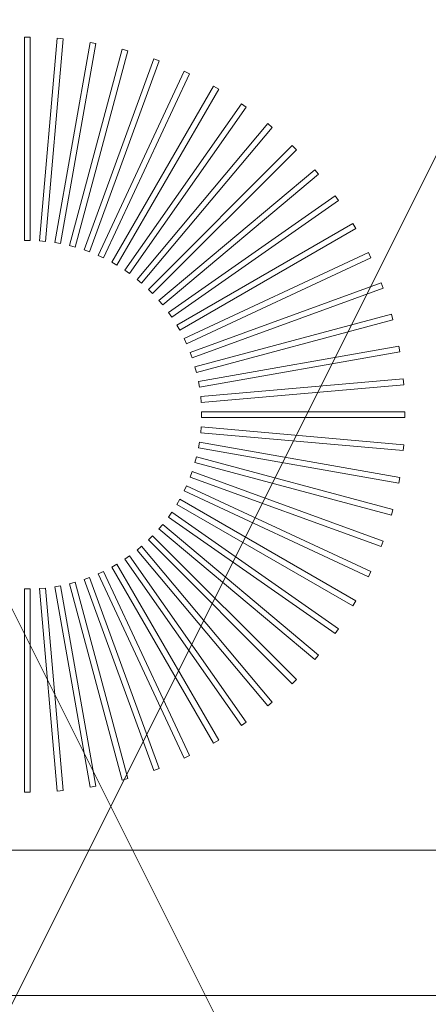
# Model space of a CAD drawing. Extents: x -750 to 58062, y -2404 to 18333.
# Tile 71 of 91: x 20643 to 20784, y 14213 to 14553. Entities that reach past the tile are written whole.
import ezdxf

# ---------------------------------------------------------------- set-up
doc = ezdxf.new("R2010")
doc.units = 0
doc.header["$MEASUREMENT"] = 0
doc.layers.add('GREY SCALE', color=9, linetype='Continuous', lineweight=0, true_color=0x808080)
doc.layers.add('GREYSCALE', color=9, linetype='Continuous', lineweight=0, true_color=0x808080)

# ---------------------------------------------------------------- blocks, each defined once
blk = doc.blocks.new('FLOOR PLAN')
at = {"layer": 'GREYSCALE', "ltscale": 125}
for p, q in [((20176.39, 15278.36), (21172.83, 13284.48)), ((20176.39, 13284.48), (21172.83, 15278.36))]:
    blk.add_line(p, q, dxfattribs=at)
at = {"layer": 'GREYSCALE'}
for p, q in [((20646.84, 14546.99), (20644.84, 14546.99)), ((20644.84, 14546.99), (20644.84, 14476.82)), ((20646.84, 14546.99, 902.48), (20644.84, 14546.99, 902.48)), ((20644.84, 14546.99, 902.48), (20644.84, 14476.82, 902.48)), ((20646.84, 14476.82), (20646.84, 14546.99)), ((20646.84, 14476.82, 902.48), (20646.84, 14546.99, 902.48)), ((20656.2, 14546.58), (20650.09, 14476.68)), ((20656.2, 14546.58, 902.48), (20650.09, 14476.68, 902.48)), ((20652.08, 14476.5), (20658.2, 14546.4)), ((20652.08, 14476.5, 902.48), (20658.2, 14546.4, 902.48)), ((20658.2, 14546.4), (20656.2, 14546.58)), ((20658.2, 14546.4, 902.48), (20656.2, 14546.58, 902.48)), ((20667.48, 14545.18), (20655.3, 14476.08)), ((20667.48, 14545.18, 902.48), (20655.3, 14476.08, 902.48)), ((20657.27, 14475.73), (20669.46, 14544.83)), ((20657.27, 14475.73, 902.48), (20669.46, 14544.83, 902.48)), ((20678.6, 14542.81), (20660.44, 14475.03)), ((20678.6, 14542.81, 902.48), (20660.44, 14475.03, 902.48)), ((20662.38, 14474.51), (20680.54, 14542.29)), ((20662.38, 14474.51, 902.48), (20680.54, 14542.29, 902.48)), ((20669.46, 14544.83), (20667.48, 14545.18)), ((20669.46, 14544.83, 902.48), (20667.48, 14545.18, 902.48)), ((20680.54, 14542.29), (20678.6, 14542.81)), ((20680.54, 14542.29, 902.48), (20678.6, 14542.81, 902.48)), ((20689.47, 14539.47), (20665.47, 14473.53)), ((20689.47, 14539.47, 902.48), (20665.47, 14473.53, 902.48)), ((20667.35, 14472.85), (20691.35, 14538.79)), ((20667.35, 14472.85, 902.48), (20691.35, 14538.79, 902.48)), ((20691.35, 14538.79), (20689.47, 14539.47)), ((20691.35, 14538.79, 902.48), (20689.47, 14539.47, 902.48)), ((20700.01, 14535.2), (20670.35, 14471.61)), ((20700.01, 14535.2, 902.48), (20670.35, 14471.61, 902.48)), ((20701.82, 14534.35), (20700.01, 14535.2)), ((20701.82, 14534.35, 902.48), (20700.01, 14535.2, 902.48)), ((20672.17, 14470.76), (20701.82, 14534.35)), ((20672.17, 14470.76, 902.48), (20701.82, 14534.35, 902.48)), ((20710.13, 14530.03), (20675.05, 14469.26)), ((20710.13, 14530.03, 902.48), (20675.05, 14469.26, 902.48)), ((20676.78, 14468.26), (20711.87, 14529.03)), ((20676.78, 14468.26, 902.48), (20711.87, 14529.03, 902.48)), ((20711.87, 14529.03), (20710.13, 14530.03)), ((20711.87, 14529.03, 902.48), (20710.13, 14530.03, 902.48)), ((20719.77, 14523.99), (20679.52, 14466.52)), ((20719.77, 14523.99, 902.48), (20679.52, 14466.52, 902.48)), ((20681.16, 14465.37), (20721.41, 14522.84)), ((20681.16, 14465.37, 902.48), (20721.41, 14522.84, 902.48)), ((20721.41, 14522.84), (20719.77, 14523.99)), ((20721.41, 14522.84, 902.48), (20719.77, 14523.99, 902.48)), ((20728.84, 14517.14), (20683.73, 14463.39)), ((20728.84, 14517.14, 902.48), (20683.73, 14463.39, 902.48)), ((20685.27, 14462.1), (20730.37, 14515.85)), ((20685.27, 14462.1, 902.48), (20730.37, 14515.85, 902.48)), ((20730.37, 14515.85), (20728.84, 14517.14)), ((20730.37, 14515.85, 902.48), (20728.84, 14517.14, 902.48)), ((20737.28, 14509.53), (20687.66, 14459.91)), ((20737.28, 14509.53, 902.48), (20687.66, 14459.91, 902.48)), ((20689.08, 14458.49), (20738.7, 14508.11)), ((20689.08, 14458.49, 902.48), (20738.7, 14508.11, 902.48)), ((20738.7, 14508.11), (20737.28, 14509.53)), ((20738.7, 14508.11, 902.48), (20737.28, 14509.53, 902.48)), ((20745.02, 14501.2), (20691.27, 14456.1)), ((20745.02, 14501.2, 902.48), (20691.27, 14456.1, 902.48)), ((20746.31, 14499.67), (20745.02, 14501.2)), ((20746.31, 14499.67, 902.48), (20745.02, 14501.2, 902.48)), ((20692.56, 14454.56), (20746.31, 14499.67)), ((20692.56, 14454.56, 902.48), (20746.31, 14499.67, 902.48)), ((20752.01, 14492.24), (20694.53, 14451.99)), ((20752.01, 14492.24, 902.48), (20694.53, 14451.99, 902.48)), ((20753.16, 14490.6), (20752.01, 14492.24)), ((20753.16, 14490.6, 902.48), (20752.01, 14492.24, 902.48)), ((20695.68, 14450.35), (20753.16, 14490.6)), ((20695.68, 14450.35, 902.48), (20753.16, 14490.6, 902.48)), ((20758.2, 14482.7), (20697.43, 14447.61)), ((20758.2, 14482.7, 902.48), (20697.43, 14447.61, 902.48)), ((20698.43, 14445.88), (20759.2, 14480.96)), ((20698.43, 14445.88, 902.48), (20759.2, 14480.96, 902.48)), ((20759.2, 14480.96), (20758.2, 14482.7)), ((20759.2, 14480.96, 902.48), (20758.2, 14482.7, 902.48)), ((20644.84, 14476.82), (20646.84, 14476.82)), ((20644.84, 14476.82, 902.48), (20646.84, 14476.82, 902.48)), ((20650.09, 14476.68), (20652.08, 14476.5)), ((20650.09, 14476.68, 902.48), (20652.08, 14476.5, 902.48)), ((20655.3, 14476.08), (20657.27, 14475.73)), ((20655.3, 14476.08, 902.48), (20657.27, 14475.73, 902.48)), ((20660.44, 14475.03), (20662.38, 14474.51)), ((20660.44, 14475.03, 902.48), (20662.38, 14474.51, 902.48)), ((20665.47, 14473.53), (20667.35, 14472.85)), ((20665.47, 14473.53, 902.48), (20667.35, 14472.85, 902.48)), ((20670.35, 14471.61), (20672.17, 14470.76)), ((20670.35, 14471.61, 902.48), (20672.17, 14470.76, 902.48)), ((20763.52, 14472.65), (20699.93, 14443)), ((20763.52, 14472.65, 902.48), (20699.93, 14443, 902.48)), ((20700.78, 14441.18), (20764.37, 14470.84)), ((20700.78, 14441.18, 902.48), (20764.37, 14470.84, 902.48)), ((20764.37, 14470.84), (20763.52, 14472.65)), ((20764.37, 14470.84, 902.48), (20763.52, 14472.65, 902.48)), ((20675.05, 14469.26), (20676.78, 14468.26)), ((20675.05, 14469.26, 902.48), (20676.78, 14468.26, 902.48)), ((20679.52, 14466.52), (20681.16, 14465.37)), ((20679.52, 14466.52, 902.48), (20681.16, 14465.37, 902.48)), ((20683.73, 14463.39), (20685.27, 14462.1)), ((20683.73, 14463.39, 902.48), (20685.27, 14462.1, 902.48)), ((20767.95, 14462.18), (20702.02, 14438.18)), ((20767.95, 14462.18, 902.48), (20702.02, 14438.18, 902.48)), ((20768.64, 14460.3), (20767.95, 14462.18)), ((20768.64, 14460.3, 902.48), (20767.95, 14462.18, 902.48)), ((20687.66, 14459.91), (20689.08, 14458.49)), ((20687.66, 14459.91, 902.48), (20689.08, 14458.49, 902.48)), ((20702.7, 14436.3), (20768.64, 14460.3)), ((20702.7, 14436.3, 902.48), (20768.64, 14460.3, 902.48)), ((20691.27, 14456.1), (20692.56, 14454.56)), ((20691.27, 14456.1, 902.48), (20692.56, 14454.56, 902.48)), ((20694.53, 14451.99), (20695.68, 14450.35)), ((20694.53, 14451.99, 902.48), (20695.68, 14450.35, 902.48)), ((20771.46, 14451.37), (20703.68, 14433.21)), ((20771.46, 14451.37, 902.48), (20703.68, 14433.21, 902.48)), ((20771.98, 14449.43), (20771.46, 14451.37)), ((20771.98, 14449.43, 902.48), (20771.46, 14451.37, 902.48)), ((20697.43, 14447.61), (20698.43, 14445.88)), ((20697.43, 14447.61, 902.48), (20698.43, 14445.88, 902.48)), ((20704.2, 14431.27), (20771.98, 14449.43)), ((20704.2, 14431.27, 902.48), (20771.98, 14449.43, 902.48)), ((20699.93, 14443), (20700.78, 14441.18)), ((20699.93, 14443, 902.48), (20700.78, 14441.18, 902.48)), ((20774, 14440.29), (20704.9, 14428.1)), ((20774, 14440.29, 902.48), (20704.9, 14428.1, 902.48)), ((20774.35, 14438.31), (20774, 14440.29)), ((20774.35, 14438.31, 902.48), (20774, 14440.29, 902.48)), ((20702.02, 14438.18), (20702.7, 14436.3)), ((20702.02, 14438.18, 902.48), (20702.7, 14436.3, 902.48)), ((20705.25, 14426.13), (20774.35, 14438.31)), ((20705.25, 14426.13, 902.48), (20774.35, 14438.31, 902.48)), ((20703.68, 14433.21), (20704.2, 14431.27)), ((20703.68, 14433.21, 902.48), (20704.2, 14431.27, 902.48)), ((20704.9, 14428.1), (20705.25, 14426.13)), ((20704.9, 14428.1, 902.48), (20705.25, 14426.13, 902.48)), ((20775.57, 14429.03), (20705.67, 14422.91)), ((20775.57, 14429.03, 902.48), (20705.67, 14422.91, 902.48)), ((20705.85, 14420.92), (20775.75, 14427.03)), ((20705.85, 14420.92, 902.48), (20775.75, 14427.03, 902.48)), ((20775.75, 14427.03), (20775.57, 14429.03)), ((20775.75, 14427.03, 902.48), (20775.57, 14429.03, 902.48)), ((20705.67, 14422.91), (20705.85, 14420.92)), ((20705.67, 14422.91, 902.48), (20705.85, 14420.92, 902.48)), ((20776.16, 14417.67), (20705.99, 14417.67)), ((20705.99, 14417.67), (20705.99, 14415.67)), ((20776.16, 14417.67, 902.48), (20705.99, 14417.67, 902.48)), ((20705.99, 14417.67, 902.48), (20705.99, 14415.67, 902.48)), ((20776.16, 14415.67), (20776.16, 14417.67)), ((20776.16, 14415.67, 902.48), (20776.16, 14417.67, 902.48)), ((20705.99, 14415.67), (20776.16, 14415.67)), ((20705.99, 14415.67, 902.48), (20776.16, 14415.67, 902.48)), ((20705.85, 14412.43), (20705.67, 14410.43)), ((20705.85, 14412.43, 902.48), (20705.67, 14410.43, 902.48)), ((20705.67, 14410.43), (20775.57, 14404.32)), ((20705.67, 14410.43, 902.48), (20775.57, 14404.32, 902.48)), ((20775.75, 14406.31), (20705.85, 14412.43)), ((20775.75, 14406.31, 902.48), (20705.85, 14412.43, 902.48)), ((20705.25, 14407.22), (20704.9, 14405.24)), ((20705.25, 14407.22, 902.48), (20704.9, 14405.24, 902.48)), ((20774.35, 14395.03), (20705.25, 14407.22)), ((20774.35, 14395.03, 902.48), (20705.25, 14407.22, 902.48)), ((20775.57, 14404.32), (20775.75, 14406.31)), ((20775.57, 14404.32, 902.48), (20775.75, 14406.31, 902.48)), ((20704.9, 14405.24), (20774, 14393.06)), ((20704.9, 14405.24, 902.48), (20774, 14393.06, 902.48)), ((20704.2, 14402.07), (20703.68, 14400.14)), ((20704.2, 14402.07, 902.48), (20703.68, 14400.14, 902.48)), ((20703.68, 14400.14), (20771.46, 14381.98)), ((20703.68, 14400.14, 902.48), (20771.46, 14381.98, 902.48)), ((20771.98, 14383.91), (20704.2, 14402.07)), ((20771.98, 14383.91, 902.48), (20704.2, 14402.07, 902.48)), ((20702.7, 14397.04), (20702.02, 14395.16)), ((20702.7, 14397.04, 902.48), (20702.02, 14395.16, 902.48)), ((20768.64, 14373.04), (20702.7, 14397.04)), ((20768.64, 14373.04, 902.48), (20702.7, 14397.04, 902.48)), ((20702.02, 14395.16), (20767.95, 14371.16)), ((20702.02, 14395.16, 902.48), (20767.95, 14371.16, 902.48)), ((20774, 14393.06), (20774.35, 14395.03)), ((20774, 14393.06, 902.48), (20774.35, 14395.03, 902.48)), ((20700.78, 14392.16), (20699.93, 14390.35)), ((20700.78, 14392.16, 902.48), (20699.93, 14390.35, 902.48)), ((20699.93, 14390.35), (20763.52, 14360.69)), ((20699.93, 14390.35, 902.48), (20763.52, 14360.69, 902.48)), ((20764.37, 14362.51), (20700.78, 14392.16)), ((20764.37, 14362.51, 902.48), (20700.78, 14392.16, 902.48)), ((20698.43, 14387.47), (20697.43, 14385.73)), ((20698.43, 14387.47, 902.48), (20697.43, 14385.73, 902.48)), ((20697.43, 14385.73), (20758.2, 14350.65)), ((20697.43, 14385.73, 902.48), (20758.2, 14350.65, 902.48)), ((20759.2, 14352.38), (20698.43, 14387.47)), ((20759.2, 14352.38, 902.48), (20698.43, 14387.47, 902.48)), ((20695.68, 14383), (20694.53, 14381.35)), ((20695.68, 14383, 902.48), (20694.53, 14381.35, 902.48)), ((20753.16, 14342.75), (20695.68, 14383)), ((20753.16, 14342.75, 902.48), (20695.68, 14383, 902.48)), ((20771.46, 14381.98), (20771.98, 14383.91)), ((20771.46, 14381.98, 902.48), (20771.98, 14383.91, 902.48)), ((20692.56, 14378.78), (20691.27, 14377.24)), ((20692.56, 14378.78, 902.48), (20691.27, 14377.24, 902.48)), ((20746.31, 14333.68), (20692.56, 14378.78)), ((20746.31, 14333.68, 902.48), (20692.56, 14378.78, 902.48)), ((20694.53, 14381.35), (20752.01, 14341.11)), ((20694.53, 14381.35, 902.48), (20752.01, 14341.11, 902.48)), ((20691.27, 14377.24), (20745.02, 14332.14)), ((20691.27, 14377.24, 902.48), (20745.02, 14332.14, 902.48)), ((20689.08, 14374.85), (20687.66, 14373.43)), ((20689.08, 14374.85, 902.48), (20687.66, 14373.43, 902.48)), ((20687.66, 14373.43), (20737.28, 14323.82)), ((20687.66, 14373.43, 902.48), (20737.28, 14323.82, 902.48)), ((20738.7, 14325.23), (20689.08, 14374.85)), ((20738.7, 14325.23, 902.48), (20689.08, 14374.85, 902.48)), ((20767.95, 14371.16), (20768.64, 14373.04)), ((20767.95, 14371.16, 902.48), (20768.64, 14373.04, 902.48)), ((20685.27, 14371.24), (20683.73, 14369.95)), ((20685.27, 14371.24, 902.48), (20683.73, 14369.95, 902.48)), ((20683.73, 14369.95), (20728.84, 14316.2)), ((20683.73, 14369.95, 902.48), (20728.84, 14316.2, 902.48)), ((20730.37, 14317.49), (20685.27, 14371.24)), ((20730.37, 14317.49, 902.48), (20685.27, 14371.24, 902.48)), ((20681.16, 14367.98), (20679.52, 14366.83)), ((20681.16, 14367.98, 902.48), (20679.52, 14366.83, 902.48)), ((20679.52, 14366.83), (20719.77, 14309.35)), ((20679.52, 14366.83, 902.48), (20719.77, 14309.35, 902.48)), ((20721.41, 14310.5), (20681.16, 14367.98)), ((20721.41, 14310.5, 902.48), (20681.16, 14367.98, 902.48)), ((20672.17, 14362.59), (20670.35, 14361.74)), ((20672.17, 14362.59, 902.48), (20670.35, 14361.74, 902.48)), ((20701.82, 14298.99), (20672.17, 14362.59)), ((20701.82, 14298.99, 902.48), (20672.17, 14362.59, 902.48)), ((20676.78, 14365.09), (20675.05, 14364.08)), ((20676.78, 14365.09, 902.48), (20675.05, 14364.08, 902.48)), ((20675.05, 14364.08), (20710.13, 14303.31)), ((20675.05, 14364.08, 902.48), (20710.13, 14303.31, 902.48)), ((20711.87, 14304.32), (20676.78, 14365.09)), ((20711.87, 14304.32, 902.48), (20676.78, 14365.09, 902.48)), ((20763.52, 14360.69), (20764.37, 14362.51)), ((20763.52, 14360.69, 902.48), (20764.37, 14362.51, 902.48)), ((20662.38, 14358.84), (20660.44, 14358.32)), ((20662.38, 14358.84, 902.48), (20660.44, 14358.32, 902.48)), ((20680.54, 14291.06), (20662.38, 14358.84)), ((20680.54, 14291.06, 902.48), (20662.38, 14358.84, 902.48)), ((20667.35, 14360.5), (20665.47, 14359.81)), ((20667.35, 14360.5, 902.48), (20665.47, 14359.81, 902.48)), ((20665.47, 14359.81), (20689.47, 14293.87)), ((20665.47, 14359.81, 902.48), (20689.47, 14293.87, 902.48)), ((20691.35, 14294.56), (20667.35, 14360.5)), ((20691.35, 14294.56, 902.48), (20667.35, 14360.5, 902.48)), ((20670.35, 14361.74), (20700.01, 14298.14)), ((20670.35, 14361.74, 902.48), (20700.01, 14298.14, 902.48)), ((20646.84, 14356.53), (20644.84, 14356.53)), ((20644.84, 14356.53), (20644.84, 14286.36)), ((20646.84, 14356.53, 902.48), (20644.84, 14356.53, 902.48)), ((20644.84, 14356.53, 902.48), (20644.84, 14286.36, 902.48)), ((20646.84, 14286.36), (20646.84, 14356.53)), ((20646.84, 14286.36, 902.48), (20646.84, 14356.53, 902.48)), ((20652.08, 14356.84), (20650.09, 14356.67)), ((20652.08, 14356.84, 902.48), (20650.09, 14356.67, 902.48)), ((20650.09, 14356.67), (20656.2, 14286.77)), ((20650.09, 14356.67, 902.48), (20656.2, 14286.77, 902.48)), ((20658.2, 14286.94), (20652.08, 14356.84)), ((20658.2, 14286.94, 902.48), (20652.08, 14356.84, 902.48)), ((20657.27, 14357.61), (20655.3, 14357.27)), ((20657.27, 14357.61, 902.48), (20655.3, 14357.27, 902.48)), ((20655.3, 14357.27), (20667.48, 14288.16)), ((20655.3, 14357.27, 902.48), (20667.48, 14288.16, 902.48)), ((20669.46, 14288.51), (20657.27, 14357.61)), ((20669.46, 14288.51, 902.48), (20657.27, 14357.61, 902.48)), ((20660.44, 14358.32), (20678.6, 14290.54)), ((20660.44, 14358.32, 902.48), (20678.6, 14290.54, 902.48)), ((20758.2, 14350.65), (20759.2, 14352.38)), ((20758.2, 14350.65, 902.48), (20759.2, 14352.38, 902.48)), ((20752.01, 14341.11), (20753.16, 14342.75)), ((20752.01, 14341.11, 902.48), (20753.16, 14342.75, 902.48)), ((20745.02, 14332.14), (20746.31, 14333.68)), ((20745.02, 14332.14, 902.48), (20746.31, 14333.68, 902.48)), ((20737.28, 14323.82), (20738.7, 14325.23)), ((20737.28, 14323.82, 902.48), (20738.7, 14325.23, 902.48)), ((20728.84, 14316.2), (20730.37, 14317.49)), ((20728.84, 14316.2, 902.48), (20730.37, 14317.49, 902.48)), ((20719.77, 14309.35), (20721.41, 14310.5)), ((20719.77, 14309.35, 902.48), (20721.41, 14310.5, 902.48)), ((20710.13, 14303.31), (20711.87, 14304.32)), ((20710.13, 14303.31, 902.48), (20711.87, 14304.32, 902.48)), ((20700.01, 14298.14), (20701.82, 14298.99)), ((20700.01, 14298.14, 902.48), (20701.82, 14298.99, 902.48)), ((20689.47, 14293.87), (20691.35, 14294.56)), ((20689.47, 14293.87, 902.48), (20691.35, 14294.56, 902.48)), ((20678.6, 14290.54), (20680.54, 14291.06)), ((20678.6, 14290.54, 902.48), (20680.54, 14291.06, 902.48)), ((20667.48, 14288.16), (20669.46, 14288.51)), ((20667.48, 14288.16, 902.48), (20669.46, 14288.51, 902.48)), ((20644.84, 14286.36), (20646.84, 14286.36)), ((20644.84, 14286.36, 902.48), (20646.84, 14286.36, 902.48)), ((20656.2, 14286.77), (20658.2, 14286.94)), ((20656.2, 14286.77, 902.48), (20658.2, 14286.94, 902.48)), ((21074.88, 14266.31), (20504.5, 14266.31))]:
    blk.add_line(p, q, dxfattribs=at)
blk.add_3dface([(21074.88, 14968.01, 902.18), (21074.88, 14266.31, 902.18), (20504.5, 14266.31, 902.18), (20504.5, 14968.01, 902.18)], dxfattribs=at)
at = {"layer": 'GREYSCALE', "ltscale": 0.25, "invisible_edges": 4}
blk.add_3dface([(20504.5, 14216.19, 902.18), (20504.5, 14266.31, 902.18), (21074.88, 14266.31, 902.18), (21080.39, 14216.19, 902.18)], dxfattribs=at)

msp = doc.modelspace()

# ---------------------------------------------------------------- block references
at = {"layer": 'GREY SCALE', "ltscale": 5}
msp.add_blockref('FLOOR PLAN', (0, 0), dxfattribs=at)

doc.saveas('drawing.dxf')
